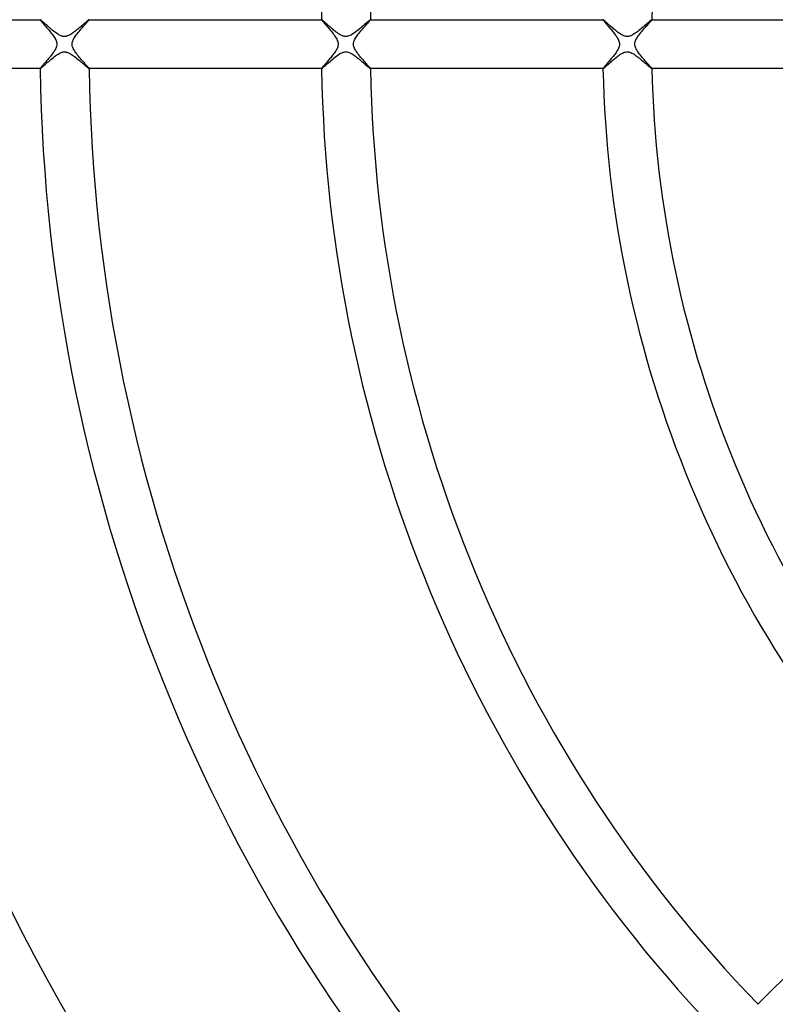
# Model space of a CAD drawing. Header units: millimetres. Extents: x -430 to 430, y -430 to 430.
# Tile 55 of 100: x -142 to -80, y -78 to 2. Entities that reach past the tile are written whole.
import ezdxf

# ---------------------------------------------------------------- set-up
doc = ezdxf.new("R2010")
doc.units = ezdxf.units.MM
doc.layers.add('HIDDEN', color=7, linetype='Continuous')
doc.layers.add('THICK', color=7, linetype='Continuous')

msp = doc.modelspace()

# ---------------------------------------------------------------- linework, layer by layer
at = {"layer": 'HIDDEN'}
for p, q in [((-139.985, 1.999), (-139.986, 1.998)), ((-139.986, 1.998), (-139.986, 1.997)), ((-139.986, 1.997), (-139.982, 1.988)), ((-139.984, 2), (-139.985, 2)), ((-139.985, 2), (-139.985, 1.999)), ((-139.985, 1.999), (-139.985, 1.999)), ((-139.983, 2), (-139.984, 2)), ((-139.982, 1.988), (-139.972, 1.971)), ((-139.972, 1.971), (-139.954, 1.947)), ((-139.954, 1.947), (-139.93, 1.916)), ((-139.93, 1.916), (-139.899, 1.878)), ((-139.899, 1.878), (-139.861, 1.833)), ((-139.861, 1.833), (-139.818, 1.782)), ((-139.818, 1.782), (-139.769, 1.724)), ((-139.769, 1.724), (-139.714, 1.661)), ((-139.714, 1.661), (-139.655, 1.593)), ((-136.312, 1.609), (-136.252, 1.677)), ((-136.252, 1.677), (-136.196, 1.74)), ((-136.196, 1.74), (-136.145, 1.798)), ((-136.145, 1.798), (-136.1, 1.85)), ((-136.1, 1.85), (-136.061, 1.895)), ((-136.061, 1.895), (-136.029, 1.934)), ((-136.029, 1.934), (-136.005, 1.964)), ((-136.005, 1.964), (-135.99, 1.986)), ((-135.99, 1.986), (-135.985, 1.997)), ((-135.987, 2), (-135.988, 2)), ((-135.986, 2), (-135.987, 2)), ((-135.986, 1.999), (-135.986, 2)), ((-135.985, 1.998), (-135.986, 1.999)), ((-135.986, 1.999), (-135.986, 1.999)), ((-135.985, 1.997), (-135.985, 1.998)), ((-116.982, 1.999), (-116.983, 1.999)), ((-116.983, 1.999), (-116.983, 1.998)), ((-116.983, 1.998), (-116.983, 1.997)), ((-116.983, 1.997), (-116.98, 1.989)), ((-116.981, 2), (-116.982, 2)), ((-116.982, 2), (-116.982, 1.999)), ((-116.98, 2), (-116.981, 2)), ((-116.98, 1.989), (-116.971, 1.974)), ((-116.971, 1.974), (-116.956, 1.952)), ((-116.956, 1.952), (-116.934, 1.925)), ((-116.934, 1.925), (-116.907, 1.891)), ((-116.907, 1.891), (-116.875, 1.852)), ((-116.875, 1.852), (-116.837, 1.807)), ((-116.837, 1.807), (-116.794, 1.756)), ((-116.794, 1.756), (-116.747, 1.701)), ((-116.747, 1.701), (-116.695, 1.642)), ((-116.695, 1.642), (-116.64, 1.577)), ((-113.333, 1.584), (-113.269, 1.656)), ((-113.269, 1.656), (-113.209, 1.723)), ((-113.209, 1.723), (-113.154, 1.785)), ((-113.154, 1.785), (-113.105, 1.84)), ((-113.105, 1.84), (-113.063, 1.889)), ((-113.063, 1.889), (-113.029, 1.93)), ((-113.029, 1.93), (-113.004, 1.962)), ((-113.004, 1.962), (-112.988, 1.985)), ((-112.988, 1.985), (-112.982, 1.997)), ((-112.984, 2), (-112.985, 2)), ((-112.983, 2), (-112.984, 2)), ((-112.983, 1.999), (-112.983, 2)), ((-112.982, 1.998), (-112.983, 1.999)), ((-112.983, 1.999), (-112.983, 1.999)), ((-112.982, 1.997), (-112.982, 1.998)), ((-93.978, 1.999), (-93.979, 1.998)), ((-93.979, 1.998), (-93.979, 1.997)), ((-93.979, 1.997), (-93.976, 1.989)), ((-93.977, 2), (-93.978, 2)), ((-93.978, 2), (-93.978, 1.999)), ((-93.978, 1.999), (-93.978, 1.999)), ((-93.976, 2), (-93.977, 2)), ((-93.976, 1.989), (-93.967, 1.974)), ((-93.967, 1.974), (-93.953, 1.954)), ((-93.953, 1.954), (-93.933, 1.928)), ((-93.933, 1.928), (-93.908, 1.896)), ((-93.908, 1.896), (-93.878, 1.86)), ((-93.878, 1.86), (-93.844, 1.82)), ((-93.844, 1.82), (-93.807, 1.775)), ((-93.807, 1.775), (-93.765, 1.726)), ((-93.765, 1.726), (-93.72, 1.674)), ((-93.72, 1.674), (-93.673, 1.619)), ((-93.673, 1.619), (-93.623, 1.56)), ((-90.349, 1.563), (-90.285, 1.634)), ((-90.285, 1.634), (-90.226, 1.7)), ((-90.226, 1.7), (-90.172, 1.761)), ((-90.172, 1.761), (-90.123, 1.816)), ((-90.123, 1.816), (-90.08, 1.865)), ((-90.08, 1.865), (-90.044, 1.907)), ((-90.044, 1.907), (-90.016, 1.941)), ((-90.016, 1.941), (-89.995, 1.968)), ((-89.995, 1.968), (-89.982, 1.987)), ((-89.982, 1.987), (-89.978, 1.997)), ((-89.979, 2), (-89.98, 2)), ((-89.98, 2), (-89.98, 2)), ((-89.978, 1.999), (-89.979, 2)), ((-89.978, 1.998), (-89.978, 1.999)), ((-89.978, 1.999), (-89.978, 1.999)), ((-89.978, 1.997), (-89.978, 1.998)), ((-139.655, 1.593), (-139.592, 1.52)), ((-139.592, 1.52), (-139.525, 1.443)), ((-139.525, 1.443), (-139.455, 1.361)), ((-139.455, 1.361), (-139.382, 1.275)), ((-139.382, 1.275), (-139.306, 1.186)), ((-139.306, 1.186), (-139.23, 1.096)), ((-139.23, 1.096), (-139.155, 1.004)), ((-139.155, 1.004), (-139.082, 0.912)), ((-139.082, 0.912), (-139.011, 0.82)), ((-139.011, 0.82), (-138.943, 0.729)), ((-137.005, 0.793), (-136.94, 0.877)), ((-136.94, 0.877), (-136.872, 0.962)), ((-136.872, 0.962), (-136.801, 1.048)), ((-136.801, 1.048), (-136.728, 1.134)), ((-136.728, 1.134), (-136.655, 1.22)), ((-136.655, 1.22), (-136.582, 1.303)), ((-136.582, 1.303), (-136.511, 1.385)), ((-136.511, 1.385), (-136.442, 1.463)), ((-136.442, 1.463), (-136.376, 1.538)), ((-136.376, 1.538), (-136.312, 1.609)), ((-116.64, 1.577), (-116.581, 1.509)), ((-116.581, 1.509), (-116.519, 1.437)), ((-116.519, 1.437), (-116.454, 1.362)), ((-116.454, 1.362), (-116.387, 1.283)), ((-116.387, 1.283), (-116.317, 1.201)), ((-116.317, 1.201), (-116.246, 1.116)), ((-116.246, 1.116), (-116.175, 1.028)), ((-116.175, 1.028), (-116.102, 0.938)), ((-116.102, 0.938), (-116.031, 0.848)), ((-116.031, 0.848), (-115.963, 0.757)), ((-114.046, 0.737), (-113.98, 0.824)), ((-113.98, 0.824), (-113.911, 0.912)), ((-113.911, 0.912), (-113.839, 1.001)), ((-113.839, 1.001), (-113.765, 1.09)), ((-113.765, 1.09), (-113.691, 1.177)), ((-113.691, 1.177), (-113.616, 1.263)), ((-113.616, 1.263), (-113.543, 1.347)), ((-113.543, 1.347), (-113.471, 1.429)), ((-113.471, 1.429), (-113.4, 1.508)), ((-113.4, 1.508), (-113.333, 1.584)), ((-93.623, 1.56), (-93.57, 1.5)), ((-93.57, 1.5), (-93.516, 1.436)), ((-93.516, 1.436), (-93.46, 1.371)), ((-93.46, 1.371), (-93.402, 1.303)), ((-93.402, 1.303), (-93.343, 1.234)), ((-93.343, 1.234), (-93.285, 1.164)), ((-93.285, 1.164), (-93.226, 1.093)), ((-93.226, 1.093), (-93.169, 1.023)), ((-93.169, 1.023), (-93.112, 0.952)), ((-93.112, 0.952), (-93.057, 0.882)), ((-93.057, 0.882), (-93.004, 0.813)), ((-93.004, 0.813), (-92.954, 0.744)), ((-91.003, 0.794), (-90.932, 0.885)), ((-90.932, 0.885), (-90.858, 0.976)), ((-90.858, 0.976), (-90.783, 1.067)), ((-90.783, 1.067), (-90.708, 1.155)), ((-90.708, 1.155), (-90.633, 1.242)), ((-90.633, 1.242), (-90.559, 1.327)), ((-90.559, 1.327), (-90.486, 1.409)), ((-90.486, 1.409), (-90.416, 1.488)), ((-90.416, 1.488), (-90.349, 1.563)), ((-138.943, 0.729), (-138.879, 0.638)), ((-138.879, 0.638), (-138.821, 0.549)), ((-138.821, 0.549), (-138.769, 0.462)), ((-138.769, 0.462), (-138.725, 0.379)), ((-138.725, 0.379), (-138.69, 0.302)), ((-138.69, 0.302), (-138.664, 0.231)), ((-138.664, 0.231), (-138.645, 0.167)), ((-138.645, 0.167), (-138.633, 0.109)), ((-138.633, 0.109), (-138.627, 0.054)), ((-138.625, 0), (-138.63, -0.089)), ((-138.627, 0.054), (-138.625, 0)), ((-137.375, 0), (-137.372, 0.064)), ((-137.372, 0.064), (-137.363, 0.129)), ((-137.363, 0.129), (-137.347, 0.196)), ((-137.347, 0.196), (-137.325, 0.263)), ((-137.325, 0.263), (-137.296, 0.332)), ((-137.296, 0.332), (-137.262, 0.403)), ((-137.262, 0.403), (-137.221, 0.476)), ((-137.221, 0.476), (-137.175, 0.552)), ((-137.175, 0.552), (-137.123, 0.63)), ((-137.123, 0.63), (-137.066, 0.71)), ((-137.066, 0.71), (-137.005, 0.793)), ((-115.963, 0.757), (-115.898, 0.666)), ((-115.898, 0.666), (-115.838, 0.576)), ((-115.838, 0.576), (-115.783, 0.486)), ((-115.783, 0.486), (-115.734, 0.398)), ((-115.734, 0.398), (-115.694, 0.311)), ((-115.694, 0.311), (-115.663, 0.228)), ((-115.663, 0.228), (-115.641, 0.149)), ((-115.641, 0.149), (-115.629, 0.073)), ((-115.629, 0.073), (-115.625, 0)), ((-115.625, 0), (-115.629, -0.073)), ((-114.375, 0), (-114.373, 0.053)), ((-114.373, 0.053), (-114.367, 0.105)), ((-114.367, 0.105), (-114.357, 0.158)), ((-114.357, 0.158), (-114.342, 0.213)), ((-114.342, 0.213), (-114.321, 0.272)), ((-114.321, 0.272), (-114.294, 0.337)), ((-114.294, 0.337), (-114.259, 0.408)), ((-114.259, 0.408), (-114.215, 0.487)), ((-114.215, 0.487), (-114.164, 0.568)), ((-114.164, 0.568), (-114.108, 0.652)), ((-114.108, 0.652), (-114.046, 0.737)), ((-92.954, 0.744), (-92.905, 0.677)), ((-92.905, 0.677), (-92.86, 0.61)), ((-92.86, 0.61), (-92.818, 0.545)), ((-92.818, 0.545), (-92.78, 0.481)), ((-92.78, 0.481), (-92.741, 0.412)), ((-92.741, 0.412), (-92.705, 0.337)), ((-92.705, 0.337), (-92.672, 0.257)), ((-92.672, 0.257), (-92.647, 0.172)), ((-92.647, 0.172), (-92.63, 0.086)), ((-92.63, 0.086), (-92.625, 0)), ((-91.375, 0), (-91.373, 0.055)), ((-91.373, 0.055), (-91.366, 0.11)), ((-91.366, 0.11), (-91.355, 0.164)), ((-91.355, 0.164), (-91.339, 0.222)), ((-91.339, 0.222), (-91.316, 0.286)), ((-91.316, 0.286), (-91.284, 0.358)), ((-91.284, 0.358), (-91.242, 0.439)), ((-91.242, 0.439), (-91.191, 0.525)), ((-91.191, 0.525), (-91.134, 0.614)), ((-91.134, 0.614), (-91.07, 0.703)), ((-91.07, 0.703), (-91.003, 0.794)), ((-138.965, -0.759), (-139.016, -0.826)), ((-138.918, -0.693), (-138.965, -0.759)), ((-138.873, -0.628), (-138.918, -0.693)), ((-138.831, -0.564), (-138.873, -0.628)), ((-138.791, -0.5), (-138.831, -0.564)), ((-138.751, -0.429), (-138.791, -0.5)), ((-138.711, -0.351), (-138.751, -0.429)), ((-138.676, -0.267), (-138.711, -0.351)), ((-138.648, -0.179), (-138.676, -0.267)), ((-138.63, -0.089), (-138.648, -0.179)), ((-137.374, -0.051), (-137.375, 0)), ((-137.368, -0.101), (-137.374, -0.051)), ((-137.357, -0.155), (-137.368, -0.101)), ((-137.341, -0.215), (-137.357, -0.155)), ((-137.317, -0.282), (-137.341, -0.215)), ((-137.285, -0.357), (-137.317, -0.282)), ((-137.242, -0.439), (-137.285, -0.357)), ((-137.191, -0.526), (-137.242, -0.439)), ((-137.133, -0.615), (-137.191, -0.526)), ((-137.07, -0.706), (-137.133, -0.615)), ((-137.001, -0.799), (-137.07, -0.706)), ((-136.929, -0.891), (-137.001, -0.799)), ((-115.972, -0.769), (-116.026, -0.841)), ((-115.921, -0.699), (-115.972, -0.769)), ((-115.874, -0.63), (-115.921, -0.699)), ((-115.829, -0.562), (-115.874, -0.63)), ((-115.789, -0.496), (-115.829, -0.562)), ((-115.751, -0.429), (-115.789, -0.496)), ((-115.716, -0.36), (-115.751, -0.429)), ((-115.685, -0.289), (-115.716, -0.36)), ((-115.659, -0.217), (-115.685, -0.289)), ((-115.64, -0.145), (-115.659, -0.217)), ((-115.629, -0.073), (-115.64, -0.145)), ((-114.373, -0.062), (-114.375, 0)), ((-114.364, -0.125), (-114.373, -0.062)), ((-114.348, -0.193), (-114.364, -0.125)), ((-114.323, -0.266), (-114.348, -0.193)), ((-114.29, -0.345), (-114.323, -0.266)), ((-114.248, -0.429), (-114.29, -0.345)), ((-114.197, -0.516), (-114.248, -0.429)), ((-114.14, -0.605), (-114.197, -0.516)), ((-114.078, -0.695), (-114.14, -0.605)), ((-114.011, -0.785), (-114.078, -0.695)), ((-113.94, -0.876), (-114.011, -0.785)), ((-92.96, -0.753), (-93.023, -0.837)), ((-92.9, -0.669), (-92.96, -0.753)), ((-92.843, -0.585), (-92.9, -0.669)), ((-92.791, -0.501), (-92.843, -0.585)), ((-92.744, -0.418), (-92.791, -0.501)), ((-92.704, -0.336), (-92.744, -0.418)), ((-92.673, -0.259), (-92.704, -0.336)), ((-92.651, -0.188), (-92.673, -0.259)), ((-92.636, -0.123), (-92.651, -0.188)), ((-92.627, -0.061), (-92.636, -0.123)), ((-92.625, 0), (-92.627, -0.061)), ((-91.373, -0.056), (-91.375, 0)), ((-91.366, -0.114), (-91.373, -0.056)), ((-91.352, -0.176), (-91.366, -0.114)), ((-91.332, -0.243), (-91.352, -0.176)), ((-91.303, -0.316), (-91.332, -0.243)), ((-91.266, -0.395), (-91.303, -0.316)), ((-91.22, -0.477), (-91.266, -0.395)), ((-91.168, -0.561), (-91.22, -0.477)), ((-91.111, -0.647), (-91.168, -0.561)), ((-91.048, -0.734), (-91.111, -0.647)), ((-90.981, -0.822), (-91.048, -0.734)), ((-139.628, -1.562), (-139.678, -1.619)), ((-139.576, -1.502), (-139.628, -1.562)), ((-139.523, -1.44), (-139.576, -1.502)), ((-139.467, -1.376), (-139.523, -1.44)), ((-139.411, -1.31), (-139.467, -1.376)), ((-139.354, -1.243), (-139.411, -1.31)), ((-139.296, -1.174), (-139.354, -1.243)), ((-139.238, -1.104), (-139.296, -1.174)), ((-139.18, -1.034), (-139.238, -1.104)), ((-139.124, -0.964), (-139.18, -1.034)), ((-139.069, -0.895), (-139.124, -0.964)), ((-139.016, -0.826), (-139.069, -0.895)), ((-136.854, -0.984), (-136.929, -0.891)), ((-136.777, -1.077), (-136.854, -0.984)), ((-136.699, -1.169), (-136.777, -1.077)), ((-136.621, -1.259), (-136.699, -1.169)), ((-136.545, -1.346), (-136.621, -1.259)), ((-136.471, -1.43), (-136.545, -1.346)), ((-136.401, -1.509), (-136.471, -1.43)), ((-136.335, -1.583), (-136.401, -1.509)), ((-136.273, -1.653), (-136.335, -1.583)), ((-116.66, -1.601), (-116.71, -1.658)), ((-116.608, -1.541), (-116.66, -1.601)), ((-116.554, -1.478), (-116.608, -1.541)), ((-116.498, -1.413), (-116.554, -1.478)), ((-116.44, -1.346), (-116.498, -1.413)), ((-116.381, -1.277), (-116.44, -1.346)), ((-116.322, -1.206), (-116.381, -1.277)), ((-116.261, -1.133), (-116.322, -1.206)), ((-116.2, -1.06), (-116.261, -1.133)), ((-116.141, -0.986), (-116.2, -1.06)), ((-116.082, -0.913), (-116.141, -0.986)), ((-116.026, -0.841), (-116.082, -0.913)), ((-113.866, -0.968), (-113.94, -0.876)), ((-113.791, -1.058), (-113.866, -0.968)), ((-113.715, -1.148), (-113.791, -1.058)), ((-113.641, -1.235), (-113.715, -1.148)), ((-113.568, -1.318), (-113.641, -1.235)), ((-113.498, -1.399), (-113.568, -1.318)), ((-113.43, -1.475), (-113.498, -1.399)), ((-113.365, -1.548), (-113.43, -1.475)), ((-113.304, -1.616), (-113.365, -1.548)), ((-93.635, -1.575), (-93.695, -1.644)), ((-93.571, -1.501), (-93.635, -1.575)), ((-93.505, -1.423), (-93.571, -1.501)), ((-93.436, -1.343), (-93.505, -1.423)), ((-93.367, -1.262), (-93.436, -1.343)), ((-93.297, -1.178), (-93.367, -1.262)), ((-93.226, -1.093), (-93.297, -1.178)), ((-93.157, -1.008), (-93.226, -1.093)), ((-93.089, -0.922), (-93.157, -1.008)), ((-93.023, -0.837), (-93.089, -0.922)), ((-90.911, -0.911), (-90.981, -0.822)), ((-90.838, -1.001), (-90.911, -0.911)), ((-90.764, -1.089), (-90.838, -1.001)), ((-90.691, -1.175), (-90.764, -1.089)), ((-90.618, -1.259), (-90.691, -1.175)), ((-90.547, -1.341), (-90.618, -1.259)), ((-90.477, -1.419), (-90.547, -1.341)), ((-90.41, -1.495), (-90.477, -1.419)), ((-90.345, -1.567), (-90.41, -1.495)), ((-90.284, -1.635), (-90.345, -1.567)), ((-139.983, -1.989), (-139.986, -1.998)), ((-139.986, -1.998), (-139.986, -1.998)), ((-139.986, -1.998), (-139.985, -1.999)), ((-139.985, -1.999), (-139.985, -1.999)), ((-139.985, -1.999), (-139.985, -2)), ((-139.985, -2), (-139.984, -2)), ((-139.984, -2), (-139.983, -2)), ((-139.974, -1.974), (-139.983, -1.989)), ((-139.959, -1.953), (-139.974, -1.974)), ((-139.939, -1.927), (-139.959, -1.953)), ((-139.913, -1.895), (-139.939, -1.927)), ((-139.883, -1.859), (-139.913, -1.895)), ((-139.849, -1.818), (-139.883, -1.859)), ((-139.811, -1.773), (-139.849, -1.818)), ((-139.769, -1.725), (-139.811, -1.773)), ((-139.725, -1.673), (-139.769, -1.725)), ((-139.678, -1.619), (-139.725, -1.673)), ((-136.216, -1.717), (-136.273, -1.653)), ((-136.164, -1.776), (-136.216, -1.717)), ((-136.118, -1.828), (-136.164, -1.776)), ((-136.079, -1.874), (-136.118, -1.828)), ((-136.045, -1.914), (-136.079, -1.874)), ((-136.019, -1.946), (-136.045, -1.914)), ((-136, -1.971), (-136.019, -1.946)), ((-135.989, -1.988), (-136, -1.971)), ((-135.985, -1.998), (-135.989, -1.988)), ((-135.988, -2), (-135.987, -2)), ((-135.987, -2), (-135.986, -2)), ((-135.986, -1.999), (-135.985, -1.998)), ((-135.986, -2), (-135.986, -1.999)), ((-135.986, -1.999), (-135.986, -1.999)), ((-135.985, -1.998), (-135.985, -1.998)), ((-116.98, -1.989), (-116.983, -1.998)), ((-116.983, -1.998), (-116.983, -1.998)), ((-116.983, -1.998), (-116.983, -1.999)), ((-116.983, -1.999), (-116.982, -1.999)), ((-116.982, -1.999), (-116.982, -2)), ((-116.982, -2), (-116.981, -2)), ((-116.981, -2), (-116.98, -2)), ((-116.971, -1.973), (-116.98, -1.989)), ((-116.955, -1.952), (-116.971, -1.973)), ((-116.934, -1.924), (-116.955, -1.952)), ((-116.907, -1.891), (-116.934, -1.924)), ((-116.876, -1.853), (-116.907, -1.891)), ((-116.84, -1.81), (-116.876, -1.853)), ((-116.8, -1.763), (-116.84, -1.81)), ((-116.756, -1.713), (-116.8, -1.763)), ((-116.71, -1.658), (-116.756, -1.713)), ((-113.247, -1.68), (-113.304, -1.616)), ((-113.195, -1.739), (-113.247, -1.68)), ((-113.147, -1.792), (-113.195, -1.739)), ((-113.105, -1.841), (-113.147, -1.792)), ((-113.068, -1.883), (-113.105, -1.841)), ((-113.038, -1.919), (-113.068, -1.883)), ((-113.014, -1.949), (-113.038, -1.919)), ((-112.996, -1.972), (-113.014, -1.949)), ((-112.986, -1.988), (-112.996, -1.972)), ((-112.982, -1.998), (-112.986, -1.988)), ((-112.985, -2), (-112.984, -2)), ((-112.984, -2), (-112.983, -2)), ((-112.983, -1.999), (-112.982, -1.998)), ((-112.983, -2), (-112.983, -1.999)), ((-112.983, -1.999), (-112.983, -1.999)), ((-112.982, -1.998), (-112.982, -1.998)), ((-93.975, -1.987), (-93.979, -1.998)), ((-93.979, -1.998), (-93.979, -1.998)), ((-93.979, -1.998), (-93.978, -1.999)), ((-93.978, -1.999), (-93.978, -1.999)), ((-93.978, -1.999), (-93.978, -2)), ((-93.978, -2), (-93.977, -2)), ((-93.977, -2), (-93.976, -2)), ((-93.964, -1.969), (-93.975, -1.987)), ((-93.945, -1.943), (-93.964, -1.969)), ((-93.919, -1.91), (-93.945, -1.943)), ((-93.886, -1.869), (-93.919, -1.91)), ((-93.846, -1.822), (-93.886, -1.869)), ((-93.801, -1.768), (-93.846, -1.822)), ((-93.75, -1.709), (-93.801, -1.768)), ((-93.695, -1.644), (-93.75, -1.709)), ((-90.227, -1.699), (-90.284, -1.635)), ((-90.173, -1.759), (-90.227, -1.699)), ((-90.125, -1.813), (-90.173, -1.759)), ((-90.083, -1.862), (-90.125, -1.813)), ((-90.046, -1.904), (-90.083, -1.862)), ((-90.017, -1.939), (-90.046, -1.904)), ((-89.996, -1.967), (-90.017, -1.939)), ((-89.982, -1.986), (-89.996, -1.967)), ((-89.978, -1.998), (-89.982, -1.986)), ((-89.98, -2), (-89.98, -2)), ((-89.98, -2), (-89.979, -2)), ((-89.979, -2), (-89.978, -1.999)), ((-89.978, -1.998), (-89.978, -1.998)), ((-89.978, -1.999), (-89.978, -1.998)), ((-89.978, -1.999), (-89.978, -1.999))]:
    msp.add_line(p, q, dxfattribs=at)
at = {"layer": 'THICK'}
for p, q in [((-158.99, 2), (-139.983, 2)), ((-139.97, 1.995), (-139.983, 2)), ((-139.948, 1.979), (-139.97, 1.995)), ((-139.915, 1.954), (-139.948, 1.979)), ((-139.874, 1.92), (-139.915, 1.954)), ((-139.826, 1.878), (-139.874, 1.92)), ((-139.77, 1.83), (-139.826, 1.878)), ((-139.708, 1.775), (-139.77, 1.83)), ((-139.641, 1.716), (-139.708, 1.775)), ((-139.57, 1.652), (-139.641, 1.716)), ((-139.494, 1.585), (-139.57, 1.652)), ((-136.404, 1.658), (-136.466, 1.604)), ((-136.345, 1.709), (-136.404, 1.658)), ((-136.29, 1.756), (-136.345, 1.709)), ((-136.239, 1.801), (-136.29, 1.756)), ((-136.192, 1.841), (-136.239, 1.801)), ((-136.15, 1.877), (-136.192, 1.841)), ((-136.112, 1.909), (-136.15, 1.877)), ((-136.078, 1.937), (-136.112, 1.909)), ((-136.05, 1.959), (-136.078, 1.937)), ((-136.027, 1.977), (-136.05, 1.959)), ((-136.008, 1.99), (-136.027, 1.977)), ((-135.995, 1.997), (-136.008, 1.99)), ((-135.988, 2), (-135.995, 1.997)), ((-135.988, 2), (-116.98, 2)), ((-116.971, 1.997), (-116.98, 2)), ((-116.956, 1.987), (-116.971, 1.997)), ((-116.935, 1.971), (-116.956, 1.987)), ((-116.907, 1.949), (-116.935, 1.971)), ((-116.875, 1.922), (-116.907, 1.949)), ((-116.838, 1.891), (-116.875, 1.922)), ((-116.796, 1.854), (-116.838, 1.891)), ((-116.75, 1.814), (-116.796, 1.854)), ((-116.7, 1.77), (-116.75, 1.814)), ((-116.647, 1.723), (-116.7, 1.77)), ((-116.591, 1.673), (-116.647, 1.723)), ((-116.533, 1.621), (-116.591, 1.673)), ((-116.471, 1.566), (-116.533, 1.621)), ((-113.366, 1.689), (-113.465, 1.604)), ((-113.276, 1.767), (-113.366, 1.689)), ((-113.197, 1.835), (-113.276, 1.767)), ((-113.128, 1.893), (-113.197, 1.835)), ((-113.072, 1.939), (-113.128, 1.893)), ((-113.029, 1.973), (-113.072, 1.939)), ((-113, 1.993), (-113.029, 1.973)), ((-112.985, 2), (-113, 1.993)), ((-112.985, 2), (-93.976, 2)), ((-93.968, 1.997), (-93.976, 2)), ((-93.955, 1.989), (-93.968, 1.997)), ((-93.936, 1.975), (-93.955, 1.989)), ((-93.912, 1.956), (-93.936, 1.975)), ((-93.883, 1.932), (-93.912, 1.956)), ((-93.848, 1.903), (-93.883, 1.932)), ((-93.81, 1.869), (-93.848, 1.903)), ((-93.767, 1.832), (-93.81, 1.869)), ((-93.72, 1.79), (-93.767, 1.832)), ((-93.669, 1.745), (-93.72, 1.79)), ((-93.614, 1.696), (-93.669, 1.745)), ((-93.556, 1.645), (-93.614, 1.696)), ((-93.495, 1.59), (-93.556, 1.645)), ((-90.389, 1.666), (-90.489, 1.58)), ((-90.298, 1.745), (-90.389, 1.666)), ((-90.214, 1.817), (-90.298, 1.745)), ((-90.141, 1.879), (-90.214, 1.817)), ((-90.079, 1.93), (-90.141, 1.879)), ((-90.031, 1.968), (-90.079, 1.93)), ((-89.998, 1.992), (-90.031, 1.968)), ((-89.98, 2), (-89.998, 1.992)), ((-89.98, 2), (-70.969, 2)), ((-139.415, 1.516), (-139.494, 1.585)), ((-139.335, 1.445), (-139.415, 1.516)), ((-139.252, 1.373), (-139.335, 1.445)), ((-139.168, 1.3), (-139.252, 1.373)), ((-139.083, 1.228), (-139.168, 1.3)), ((-138.997, 1.157), (-139.083, 1.228)), ((-138.911, 1.088), (-138.997, 1.157)), ((-138.826, 1.021), (-138.911, 1.088)), ((-138.742, 0.957), (-138.826, 1.021)), ((-138.659, 0.897), (-138.742, 0.957)), ((-138.577, 0.842), (-138.659, 0.897)), ((-138.498, 0.792), (-138.577, 0.842)), ((-137.461, 0.814), (-137.538, 0.769)), ((-137.383, 0.865), (-137.461, 0.814)), ((-137.303, 0.92), (-137.383, 0.865)), ((-137.223, 0.978), (-137.303, 0.92)), ((-137.142, 1.039), (-137.223, 0.978)), ((-137.061, 1.103), (-137.142, 1.039)), ((-136.98, 1.168), (-137.061, 1.103)), ((-136.9, 1.234), (-136.98, 1.168)), ((-136.821, 1.3), (-136.9, 1.234)), ((-136.744, 1.364), (-136.821, 1.3)), ((-136.671, 1.427), (-136.744, 1.364)), ((-136.599, 1.488), (-136.671, 1.427)), ((-136.531, 1.548), (-136.599, 1.488)), ((-136.466, 1.604), (-136.531, 1.548)), ((-116.407, 1.51), (-116.471, 1.566)), ((-116.342, 1.452), (-116.407, 1.51)), ((-116.274, 1.393), (-116.342, 1.452)), ((-116.205, 1.333), (-116.274, 1.393)), ((-116.135, 1.273), (-116.205, 1.333)), ((-116.065, 1.214), (-116.135, 1.273)), ((-115.995, 1.156), (-116.065, 1.214)), ((-115.925, 1.1), (-115.995, 1.156)), ((-115.856, 1.045), (-115.925, 1.1)), ((-115.788, 0.992), (-115.856, 1.045)), ((-115.721, 0.942), (-115.788, 0.992)), ((-115.655, 0.895), (-115.721, 0.942)), ((-115.591, 0.851), (-115.655, 0.895)), ((-115.527, 0.81), (-115.591, 0.851)), ((-115.464, 0.772), (-115.527, 0.81)), ((-114.423, 0.838), (-114.541, 0.767)), ((-114.303, 0.92), (-114.423, 0.838)), ((-114.179, 1.01), (-114.303, 0.92)), ((-114.055, 1.107), (-114.179, 1.01)), ((-113.93, 1.208), (-114.055, 1.107)), ((-113.807, 1.311), (-113.93, 1.208)), ((-113.686, 1.413), (-113.807, 1.311)), ((-113.572, 1.511), (-113.686, 1.413)), ((-113.465, 1.604), (-113.572, 1.511)), ((-93.432, 1.534), (-93.495, 1.59)), ((-93.367, 1.476), (-93.432, 1.534)), ((-93.299, 1.417), (-93.367, 1.476)), ((-93.229, 1.356), (-93.299, 1.417)), ((-93.158, 1.295), (-93.229, 1.356)), ((-93.086, 1.233), (-93.158, 1.295)), ((-93.012, 1.172), (-93.086, 1.233)), ((-92.937, 1.111), (-93.012, 1.172)), ((-92.862, 1.051), (-92.937, 1.111)), ((-92.787, 0.992), (-92.862, 1.051)), ((-92.711, 0.936), (-92.787, 0.992)), ((-92.636, 0.882), (-92.711, 0.936)), ((-92.562, 0.832), (-92.636, 0.882)), ((-92.488, 0.786), (-92.562, 0.832)), ((-91.391, 0.858), (-91.499, 0.791)), ((-91.28, 0.935), (-91.391, 0.858)), ((-91.167, 1.019), (-91.28, 0.935)), ((-91.052, 1.108), (-91.167, 1.019)), ((-90.936, 1.202), (-91.052, 1.108)), ((-90.82, 1.298), (-90.936, 1.202)), ((-90.705, 1.395), (-90.82, 1.298)), ((-90.594, 1.489), (-90.705, 1.395)), ((-90.489, 1.58), (-90.594, 1.489)), ((-138.42, 0.748), (-138.498, 0.792)), ((-138.347, 0.711), (-138.42, 0.748)), ((-138.281, 0.683), (-138.347, 0.711)), ((-138.223, 0.662), (-138.281, 0.683)), ((-138.171, 0.647), (-138.223, 0.662)), ((-138.124, 0.636), (-138.171, 0.647)), ((-138.078, 0.629), (-138.124, 0.636)), ((-138.032, 0.625), (-138.078, 0.629)), ((-137.986, 0.625), (-138.032, 0.625)), ((-137.941, 0.627), (-137.986, 0.625)), ((-137.896, 0.633), (-137.941, 0.627)), ((-137.848, 0.642), (-137.896, 0.633)), ((-137.796, 0.655), (-137.848, 0.642)), ((-137.74, 0.674), (-137.796, 0.655)), ((-137.678, 0.698), (-137.74, 0.674)), ((-137.611, 0.73), (-137.678, 0.698)), ((-137.538, 0.769), (-137.611, 0.73)), ((-115.401, 0.738), (-115.464, 0.772)), ((-115.337, 0.707), (-115.401, 0.738)), ((-115.274, 0.68), (-115.337, 0.707)), ((-115.211, 0.658), (-115.274, 0.68)), ((-115.147, 0.641), (-115.211, 0.658)), ((-115.084, 0.63), (-115.147, 0.641)), ((-115.022, 0.625), (-115.084, 0.63)), ((-114.96, 0.626), (-115.022, 0.625)), ((-114.897, 0.632), (-114.96, 0.626)), ((-114.827, 0.646), (-114.897, 0.632)), ((-114.745, 0.672), (-114.827, 0.646)), ((-114.65, 0.711), (-114.745, 0.672)), ((-114.541, 0.767), (-114.65, 0.711)), ((-92.414, 0.745), (-92.488, 0.786)), ((-92.342, 0.709), (-92.414, 0.745)), ((-92.272, 0.679), (-92.342, 0.709)), ((-92.205, 0.656), (-92.272, 0.679)), ((-92.141, 0.64), (-92.205, 0.656)), ((-92.08, 0.63), (-92.141, 0.64)), ((-92.02, 0.625), (-92.08, 0.63)), ((-91.961, 0.626), (-92.02, 0.625)), ((-91.902, 0.631), (-91.961, 0.626)), ((-91.841, 0.643), (-91.902, 0.631)), ((-91.772, 0.662), (-91.841, 0.643)), ((-91.692, 0.692), (-91.772, 0.662)), ((-91.601, 0.734), (-91.692, 0.692)), ((-91.499, 0.791), (-91.601, 0.734)), ((-138.527, -0.81), (-138.436, -0.757)), ((-138.436, -0.757), (-138.351, -0.713)), ((-138.351, -0.713), (-138.275, -0.68)), ((-138.275, -0.68), (-138.207, -0.657)), ((-138.207, -0.657), (-138.147, -0.641)), ((-138.147, -0.641), (-138.094, -0.631)), ((-138.094, -0.631), (-138.046, -0.626)), ((-138.046, -0.626), (-137.997, -0.625)), ((-137.997, -0.625), (-137.948, -0.626)), ((-137.948, -0.626), (-137.899, -0.632)), ((-137.899, -0.632), (-137.849, -0.641)), ((-137.849, -0.641), (-137.798, -0.654)), ((-137.798, -0.654), (-137.74, -0.673)), ((-137.74, -0.673), (-137.674, -0.7)), ((-137.674, -0.7), (-137.6, -0.735)), ((-137.6, -0.735), (-137.518, -0.78)), ((-137.518, -0.78), (-137.434, -0.832)), ((-115.621, -0.872), (-115.514, -0.802)), ((-115.514, -0.802), (-115.41, -0.743)), ((-115.41, -0.743), (-115.316, -0.697)), ((-115.316, -0.697), (-115.231, -0.665)), ((-115.231, -0.665), (-115.155, -0.643)), ((-115.155, -0.643), (-115.086, -0.63)), ((-115.086, -0.63), (-115.019, -0.625)), ((-115.019, -0.625), (-114.952, -0.626)), ((-114.952, -0.626), (-114.884, -0.634)), ((-114.884, -0.634), (-114.815, -0.65)), ((-114.815, -0.65), (-114.745, -0.672)), ((-114.745, -0.672), (-114.673, -0.7)), ((-114.673, -0.7), (-114.601, -0.734)), ((-114.601, -0.734), (-114.526, -0.775)), ((-114.526, -0.775), (-114.45, -0.821)), ((-92.525, -0.81), (-92.461, -0.771)), ((-92.461, -0.771), (-92.391, -0.733)), ((-92.391, -0.733), (-92.316, -0.697)), ((-92.316, -0.697), (-92.237, -0.667)), ((-92.237, -0.667), (-92.154, -0.643)), ((-92.154, -0.643), (-92.069, -0.628)), ((-92.069, -0.628), (-91.984, -0.625)), ((-91.984, -0.625), (-91.898, -0.632)), ((-91.898, -0.632), (-91.809, -0.651)), ((-91.809, -0.651), (-91.714, -0.683)), ((-91.714, -0.683), (-91.618, -0.725)), ((-91.618, -0.725), (-91.525, -0.775)), ((-91.525, -0.775), (-91.435, -0.83)), ((-139.542, -1.628), (-139.463, -1.557)), ((-139.463, -1.557), (-139.378, -1.483)), ((-139.378, -1.483), (-139.289, -1.406)), ((-139.289, -1.406), (-139.197, -1.325)), ((-139.197, -1.325), (-139.102, -1.244)), ((-139.102, -1.244), (-139.005, -1.164)), ((-139.005, -1.164), (-138.909, -1.085)), ((-138.909, -1.085), (-138.812, -1.009)), ((-138.812, -1.009), (-138.716, -0.938)), ((-138.716, -0.938), (-138.621, -0.871)), ((-138.621, -0.871), (-138.527, -0.81)), ((-137.434, -0.832), (-137.346, -0.89)), ((-137.346, -0.89), (-137.257, -0.953)), ((-137.257, -0.953), (-137.167, -1.021)), ((-137.167, -1.021), (-137.075, -1.092)), ((-137.075, -1.092), (-136.982, -1.166)), ((-136.982, -1.166), (-136.89, -1.242)), ((-136.89, -1.242), (-136.798, -1.319)), ((-136.798, -1.319), (-136.708, -1.395)), ((-136.708, -1.395), (-136.62, -1.471)), ((-136.62, -1.471), (-136.534, -1.545)), ((-136.534, -1.545), (-136.45, -1.618)), ((-116.58, -1.663), (-116.489, -1.582)), ((-116.489, -1.582), (-116.392, -1.496)), ((-116.392, -1.496), (-116.288, -1.406)), ((-116.288, -1.406), (-116.18, -1.312)), ((-116.18, -1.312), (-116.068, -1.217)), ((-116.068, -1.217), (-115.956, -1.124)), ((-115.956, -1.124), (-115.844, -1.035)), ((-115.844, -1.035), (-115.732, -0.95)), ((-115.732, -0.95), (-115.621, -0.872)), ((-114.45, -0.821), (-114.371, -0.872)), ((-114.371, -0.872), (-114.29, -0.929)), ((-114.29, -0.929), (-114.207, -0.99)), ((-114.207, -0.99), (-114.122, -1.055)), ((-114.122, -1.055), (-114.036, -1.122)), ((-114.036, -1.122), (-113.949, -1.193)), ((-113.949, -1.193), (-113.861, -1.265)), ((-113.861, -1.265), (-113.774, -1.338)), ((-113.774, -1.338), (-113.689, -1.41)), ((-113.689, -1.41), (-113.607, -1.481)), ((-113.607, -1.481), (-113.527, -1.55)), ((-113.527, -1.55), (-113.451, -1.616)), ((-93.54, -1.63), (-93.479, -1.575)), ((-93.479, -1.575), (-93.415, -1.519)), ((-93.415, -1.519), (-93.35, -1.461)), ((-93.35, -1.461), (-93.282, -1.402)), ((-93.282, -1.402), (-93.213, -1.342)), ((-93.213, -1.342), (-93.143, -1.282)), ((-93.143, -1.282), (-93.073, -1.222)), ((-93.073, -1.222), (-93.003, -1.164)), ((-93.003, -1.164), (-92.932, -1.106)), ((-92.932, -1.106), (-92.862, -1.051)), ((-92.862, -1.051), (-92.793, -0.997)), ((-92.793, -0.997), (-92.724, -0.945)), ((-92.724, -0.945), (-92.657, -0.897)), ((-92.657, -0.897), (-92.59, -0.851)), ((-92.59, -0.851), (-92.525, -0.81)), ((-91.435, -0.83), (-91.35, -0.886)), ((-91.35, -0.886), (-91.265, -0.946)), ((-91.265, -0.946), (-91.178, -1.01)), ((-91.178, -1.01), (-91.09, -1.078)), ((-91.09, -1.078), (-91.001, -1.149)), ((-91.001, -1.149), (-90.912, -1.221)), ((-90.912, -1.221), (-90.824, -1.295)), ((-90.824, -1.295), (-90.736, -1.369)), ((-90.736, -1.369), (-90.649, -1.442)), ((-90.649, -1.442), (-90.567, -1.513)), ((-90.567, -1.513), (-90.487, -1.581)), ((-90.487, -1.581), (-90.412, -1.646)), ((-139.983, -2), (-158.99, -2)), ((-139.983, -2), (-139.973, -1.996)), ((-139.973, -1.996), (-139.955, -1.984)), ((-139.955, -1.984), (-139.928, -1.964)), ((-139.928, -1.964), (-139.894, -1.936)), ((-139.894, -1.936), (-139.852, -1.901)), ((-139.852, -1.901), (-139.803, -1.858)), ((-139.803, -1.858), (-139.747, -1.809)), ((-139.747, -1.809), (-139.685, -1.754)), ((-139.685, -1.754), (-139.616, -1.693)), ((-139.616, -1.693), (-139.542, -1.628)), ((-136.45, -1.618), (-136.371, -1.687)), ((-136.371, -1.687), (-136.296, -1.751)), ((-136.296, -1.751), (-136.227, -1.811)), ((-136.227, -1.811), (-136.165, -1.864)), ((-136.165, -1.864), (-136.11, -1.91)), ((-136.11, -1.91), (-136.064, -1.948)), ((-136.064, -1.948), (-136.027, -1.976)), ((-136.027, -1.976), (-136.002, -1.994)), ((-136.002, -1.994), (-135.988, -2)), ((-116.98, -2), (-135.988, -2)), ((-116.98, -2), (-116.967, -1.994)), ((-116.967, -1.994), (-116.943, -1.977)), ((-116.943, -1.977), (-116.907, -1.949)), ((-116.907, -1.949), (-116.861, -1.91)), ((-116.861, -1.91), (-116.804, -1.861)), ((-116.804, -1.861), (-116.738, -1.803)), ((-116.738, -1.803), (-116.663, -1.737)), ((-116.663, -1.737), (-116.58, -1.663)), ((-113.451, -1.616), (-113.378, -1.679)), ((-113.378, -1.679), (-113.309, -1.738)), ((-113.309, -1.738), (-113.245, -1.793)), ((-113.245, -1.793), (-113.187, -1.844)), ((-113.187, -1.844), (-113.134, -1.888)), ((-113.134, -1.888), (-113.088, -1.927)), ((-113.088, -1.927), (-113.049, -1.958)), ((-113.049, -1.958), (-113.018, -1.981)), ((-113.018, -1.981), (-112.997, -1.995)), ((-112.997, -1.995), (-112.985, -2)), ((-93.976, -2), (-112.985, -2)), ((-93.976, -2), (-93.968, -1.997)), ((-93.968, -1.997), (-93.953, -1.988)), ((-93.953, -1.988), (-93.933, -1.973)), ((-93.933, -1.973), (-93.906, -1.952)), ((-93.906, -1.952), (-93.875, -1.926)), ((-93.875, -1.926), (-93.839, -1.895)), ((-93.839, -1.895), (-93.798, -1.86)), ((-93.798, -1.86), (-93.754, -1.82)), ((-93.754, -1.82), (-93.705, -1.777)), ((-93.705, -1.777), (-93.653, -1.731)), ((-93.653, -1.731), (-93.598, -1.682)), ((-93.598, -1.682), (-93.54, -1.63)), ((-90.412, -1.646), (-90.341, -1.708)), ((-90.341, -1.708), (-90.276, -1.764)), ((-90.276, -1.764), (-90.215, -1.816)), ((-90.215, -1.816), (-90.16, -1.863)), ((-90.16, -1.863), (-90.112, -1.903)), ((-90.112, -1.903), (-90.07, -1.937)), ((-90.07, -1.937), (-90.036, -1.964)), ((-90.036, -1.964), (-90.009, -1.984)), ((-90.009, -1.984), (-89.991, -1.996)), ((-89.991, -1.996), (-89.98, -2)), ((-70.969, -2), (-89.98, -2)), ((-81.307, -78.478), (-67.865, -65.037))]:
    msp.add_line(p, q, dxfattribs=at)
for radius, start, end in [(186, 135.61607, 179.38392), (159, 135.7207, 179.2793), (117, 135.97944, 179.02055), (113, 136.01416, 178.98588), (90, 136.27337, 178.72668), (186, 180.61608, 224.38393), (182, 180.62966, 224.37035), (163, 180.70306, 224.29695), (159, 180.7207, 224.2793), (140, 180.81856, 224.18144), (136, 180.84263, 224.15738), (117, 180.97945, 224.02056), (113, 181.01412, 223.98584), (94, 181.21918, 223.78083), (90, 181.27332, 223.72663)]:
    msp.add_arc((0, 0), radius, start, end, dxfattribs=at)

doc.saveas('drawing.dxf')
